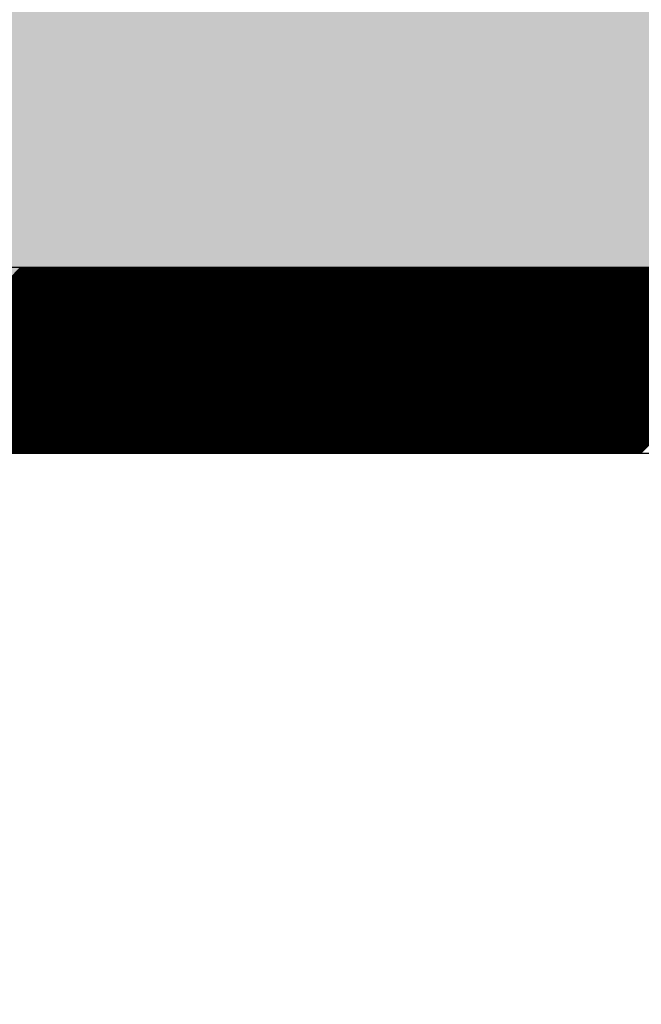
# Model space of a CAD drawing. Extents: x 3940905 to 4145695, y 925352 to 1109797.
# Tile 72 of 256: x 3949009 to 3949093, y 1098618 to 1098751. Entities that reach past the tile are written whole.
import ezdxf

# ---------------------------------------------------------------- set-up
doc = ezdxf.new("R2010")
doc.units = 0
doc.header["$LTSCALE"] = 750
doc.header["$MEASUREMENT"] = 0
doc.layers.get('0').update_dxf_attribs({"linetype": 'CONTINUOUS', "lineweight": 0})
doc.layers.add('CKD Equipments', color=252, linetype='CONTINUOUS', lineweight=0)
doc.layers.add('COLUMN', color=1, linetype='CONTINUOUS', lineweight=9)

# ---------------------------------------------------------------- blocks, each defined once
blk = doc.blocks.new('COLUMN')
at = {"layer": 'COLUMN'}
h = blk.add_hatch(color=1, dxfattribs=at)
h.dxf.hatch_style = 1
h.paths.add_polyline_path([(2683498.96, 965771.06), (2684447.96, 965771.06), (2684447.96, 965331.06), (2683498.96, 965331.06)])
h.paths.add_polyline_path([(2684237.96, 970191.06), (2683498.96, 970191.06), (2683498.96, 969191.06), (2684237.96, 969191.06)])
h.paths.add_polyline_path([(2687442.96, 969266.06), (2687037.96, 969266.06), (2687037.96, 970031.06), (2687442.96, 970031.06)])
h.paths.add_polyline_path([(2687107.96, 972041.45), (2687643.96, 972041.45), (2687643.96, 971756.06), (2687107.96, 971756.06)])
h.paths.add_polyline_path([(2683498.96, 973491.06), (2684407.96, 973491.06), (2684407.96, 973041.06), (2683498.96, 973041.06)])
h.paths.add_polyline_path([(2683648.96, 975761.06), (2683977.96, 975761.06), (2683977.96, 975211.06), (2683648.96, 975211.06)])
h.paths.add_polyline_path([(2686977.96, 975811.06), (2687727.96, 975811.06), (2687727.96, 975476.06), (2686977.96, 975476.06)])
h.paths.add_polyline_path([(2689868.96, 975851.06), (2689027.96, 975851.06), (2689027.96, 975556.06), (2689868.96, 975556.06)])
h.paths.add_polyline_path([(2686977.96, 973346.06), (2687643.96, 973346.06), (2687643.96, 973116.06), (2686977.96, 973116.06)])
h.paths.add_polyline_path([(2683823.96, 977646.06), (2684028.96, 977646.06), (2684028.96, 977211.06), (2683823.96, 977211.06)])
h.paths.add_polyline_path([(2683823.96, 979911.06), (2684103.96, 979911.06), (2684103.96, 980241.06), (2683823.96, 980241.06)])
h.paths.add_polyline_path([(2687803.96, 979891.06), (2688003.96, 979891.06), (2688003.96, 980241.06), (2687803.96, 980241.06)])
h.paths.add_polyline_path([(2691583.96, 979836.06), (2692013.96, 979836.06), (2692013.96, 980241.06), (2691583.96, 980241.06)])
h.paths.add_polyline_path([(2691695.96, 977346.06), (2692013.96, 977346.06), (2692013.96, 976786.06), (2691695.96, 976786.06)])
h.paths.add_polyline_path([(2687442.96, 965841.06), (2686812.96, 965841.06), (2686812.96, 965401.06), (2687442.96, 965401.06)])
h.paths.add_polyline_path([(2687467.96, 963421.06), (2686702.96, 963421.06), (2686702.96, 962976.06), (2687467.96, 962976.06)])
h.paths.add_polyline_path([(2684167.96, 963191.06), (2683398.96, 963191.06), (2683398.96, 962446.06), (2684167.96, 962446.06)])
h.paths.add_polyline_path([(2684447.96, 958916.06), (2683398.96, 958916.06), (2683398.96, 959356.06), (2684447.96, 959356.06)])
h.paths.add_polyline_path([(2684447.96, 957356.06), (2683413.96, 957356.06), (2683413.96, 956916.06), (2684447.96, 956916.06)])
h.paths.add_polyline_path([(2687457.96, 957436.06), (2686707.96, 957436.06), (2686707.96, 956996.06), (2687457.96, 956996.06)])
h.paths.add_polyline_path([(2687452.96, 959516.06), (2686692.96, 959516.06), (2686692.96, 959086.06), (2687452.96, 959086.06)])
h.paths.add_polyline_path([(2683413.96, 953326.06), (2684312.96, 953326.06), (2684312.96, 953776.06), (2683413.96, 953776.06)])
h.paths.add_polyline_path([(2683293.96, 952396.06), (2683767.96, 952396.06), (2683767.96, 951976.06), (2683293.96, 951976.06)])
h.paths.add_polyline_path([(2682463.96, 977841.06), (2681833.96, 977841.06), (2681833.96, 977051.06), (2682463.96, 977051.06)])
at = {"color": 2}
blk.add_lwpolyline([(2682463.96, 977841.06), (2681833.96, 977841.06), (2681833.96, 977051.06), (2682463.96, 977051.06)], close=True, dxfattribs=at)
at = {"layer": 'COLUMN', "color": 1}
blk.add_lwpolyline([(2682463.96, 977841.06), (2681833.96, 977841.06), (2681833.96, 977051.06), (2682463.96, 977051.06)], close=True, dxfattribs=at)

msp = doc.modelspace()

# ---------------------------------------------------------------- linework, layer by layer
at = {"layer": 'CKD Equipments', "lineweight": -2, "ltscale": 0.2}
for p, q in [((3949590.39, 1098717.46), (3948925.39, 1098717.46)), ((3949590.39, 1098717.46), (3948925.39, 1098717.46)), ((3949565.39, 1098692.46), (3948950.39, 1098692.46))]:
    msp.add_line(p, q, dxfattribs=at)
at = {"layer": 'CKD Equipments', "color": 43, "linetype": 'Continuous', "lineweight": -2, "ltscale": 0.2}
for p, q in [((3948984.2, 1098692.46), (3949009.2, 1098717.46)), ((3948984.38, 1098692.46), (3949009.38, 1098717.46)), ((3948984.56, 1098692.46), (3949009.56, 1098717.46)), ((3948984.73, 1098692.46), (3949009.73, 1098717.46)), ((3948984.91, 1098692.46), (3949009.91, 1098717.46)), ((3948985.09, 1098692.46), (3949010.09, 1098717.46)), ((3948985.26, 1098692.46), (3949010.26, 1098717.46)), ((3948985.44, 1098692.46), (3949010.44, 1098717.46)), ((3948985.62, 1098692.46), (3949010.62, 1098717.46)), ((3948985.79, 1098692.46), (3949010.79, 1098717.46)), ((3948985.97, 1098692.46), (3949010.97, 1098717.46)), ((3948986.15, 1098692.46), (3949011.15, 1098717.46)), ((3948986.32, 1098692.46), (3949011.32, 1098717.46)), ((3948986.5, 1098692.46), (3949011.5, 1098717.46)), ((3948986.68, 1098692.46), (3949011.68, 1098717.46)), ((3948986.85, 1098692.46), (3949011.85, 1098717.46)), ((3948987.03, 1098692.46), (3949012.03, 1098717.46)), ((3948987.21, 1098692.46), (3949012.21, 1098717.46)), ((3948987.39, 1098692.46), (3949012.39, 1098717.46)), ((3948987.56, 1098692.46), (3949012.56, 1098717.46)), ((3948987.74, 1098692.46), (3949012.74, 1098717.46)), ((3948987.92, 1098692.46), (3949012.92, 1098717.46)), ((3948988.09, 1098692.46), (3949013.09, 1098717.46)), ((3948988.27, 1098692.46), (3949013.27, 1098717.46)), ((3948988.45, 1098692.46), (3949013.45, 1098717.46)), ((3948988.62, 1098692.46), (3949013.62, 1098717.46)), ((3948988.8, 1098692.46), (3949013.8, 1098717.46)), ((3948988.98, 1098692.46), (3949013.98, 1098717.46)), ((3948989.15, 1098692.46), (3949014.15, 1098717.46)), ((3948989.33, 1098692.46), (3949014.33, 1098717.46)), ((3948989.51, 1098692.46), (3949014.51, 1098717.46)), ((3948989.68, 1098692.46), (3949014.68, 1098717.46)), ((3948989.86, 1098692.46), (3949014.86, 1098717.46)), ((3948990.04, 1098692.46), (3949015.04, 1098717.46)), ((3948990.21, 1098692.46), (3949015.21, 1098717.46)), ((3948990.39, 1098692.46), (3949015.39, 1098717.46)), ((3948990.57, 1098692.46), (3949015.57, 1098717.46)), ((3948990.74, 1098692.46), (3949015.74, 1098717.46)), ((3948990.92, 1098692.46), (3949015.92, 1098717.46)), ((3948991.1, 1098692.46), (3949016.1, 1098717.46)), ((3948991.27, 1098692.46), (3949016.27, 1098717.46)), ((3948991.45, 1098692.46), (3949016.45, 1098717.46)), ((3948991.63, 1098692.46), (3949016.63, 1098717.46)), ((3948991.8, 1098692.46), (3949016.8, 1098717.46)), ((3948991.98, 1098692.46), (3949016.98, 1098717.46)), ((3948992.16, 1098692.46), (3949017.16, 1098717.46)), ((3948992.33, 1098692.46), (3949017.33, 1098717.46)), ((3948992.51, 1098692.46), (3949017.51, 1098717.46)), ((3948992.69, 1098692.46), (3949017.69, 1098717.46)), ((3948992.87, 1098692.46), (3949017.87, 1098717.46)), ((3948993.04, 1098692.46), (3949018.04, 1098717.46)), ((3948993.22, 1098692.46), (3949018.22, 1098717.46)), ((3948993.4, 1098692.46), (3949018.4, 1098717.46)), ((3948993.57, 1098692.46), (3949018.57, 1098717.46)), ((3948993.75, 1098692.46), (3949018.75, 1098717.46)), ((3948993.93, 1098692.46), (3949018.93, 1098717.46)), ((3948994.1, 1098692.46), (3949019.1, 1098717.46)), ((3948994.28, 1098692.46), (3949019.28, 1098717.46)), ((3948994.46, 1098692.46), (3949019.46, 1098717.46)), ((3948994.63, 1098692.46), (3949019.63, 1098717.46)), ((3948994.81, 1098692.46), (3949019.81, 1098717.46)), ((3948994.99, 1098692.46), (3949019.99, 1098717.46)), ((3948995.16, 1098692.46), (3949020.16, 1098717.46)), ((3948995.34, 1098692.46), (3949020.34, 1098717.46)), ((3948995.52, 1098692.46), (3949020.52, 1098717.46)), ((3948995.69, 1098692.46), (3949020.69, 1098717.46)), ((3948995.87, 1098692.46), (3949020.87, 1098717.46)), ((3948996.05, 1098692.46), (3949021.05, 1098717.46)), ((3948996.22, 1098692.46), (3949021.22, 1098717.46)), ((3948996.4, 1098692.46), (3949021.4, 1098717.46)), ((3948996.58, 1098692.46), (3949021.58, 1098717.46)), ((3948996.75, 1098692.46), (3949021.75, 1098717.46)), ((3948996.93, 1098692.46), (3949021.93, 1098717.46)), ((3948997.11, 1098692.46), (3949022.11, 1098717.46)), ((3948997.28, 1098692.46), (3949022.28, 1098717.46)), ((3948997.46, 1098692.46), (3949022.46, 1098717.46)), ((3948997.64, 1098692.46), (3949022.64, 1098717.46)), ((3948997.82, 1098692.46), (3949022.82, 1098717.46)), ((3948997.99, 1098692.46), (3949022.99, 1098717.46)), ((3948998.17, 1098692.46), (3949023.17, 1098717.46)), ((3948998.35, 1098692.46), (3949023.35, 1098717.46)), ((3948998.52, 1098692.46), (3949023.52, 1098717.46)), ((3948998.7, 1098692.46), (3949023.7, 1098717.46)), ((3948998.88, 1098692.46), (3949023.88, 1098717.46)), ((3948999.05, 1098692.46), (3949024.05, 1098717.46)), ((3948999.23, 1098692.46), (3949024.23, 1098717.46)), ((3948999.41, 1098692.46), (3949024.41, 1098717.46)), ((3948999.58, 1098692.46), (3949024.58, 1098717.46)), ((3948999.76, 1098692.46), (3949024.76, 1098717.46)), ((3948999.94, 1098692.46), (3949024.94, 1098717.46)), ((3949000.11, 1098692.46), (3949025.11, 1098717.46)), ((3949000.29, 1098692.46), (3949025.29, 1098717.46)), ((3949000.47, 1098692.46), (3949025.47, 1098717.46)), ((3949000.64, 1098692.46), (3949025.64, 1098717.46)), ((3949000.82, 1098692.46), (3949025.82, 1098717.46)), ((3949001, 1098692.46), (3949026, 1098717.46)), ((3949001.17, 1098692.46), (3949026.17, 1098717.46)), ((3949001.35, 1098692.46), (3949026.35, 1098717.46)), ((3949001.53, 1098692.46), (3949026.53, 1098717.46)), ((3949001.7, 1098692.46), (3949026.7, 1098717.46)), ((3949001.88, 1098692.46), (3949026.88, 1098717.46)), ((3949002.06, 1098692.46), (3949027.06, 1098717.46)), ((3949002.23, 1098692.46), (3949027.23, 1098717.46)), ((3949002.41, 1098692.46), (3949027.41, 1098717.46)), ((3949002.59, 1098692.46), (3949027.59, 1098717.46)), ((3949002.76, 1098692.46), (3949027.76, 1098717.46)), ((3949002.94, 1098692.46), (3949027.94, 1098717.46)), ((3949003.12, 1098692.46), (3949028.12, 1098717.46)), ((3949003.3, 1098692.46), (3949028.3, 1098717.46)), ((3949003.47, 1098692.46), (3949028.47, 1098717.46)), ((3949003.65, 1098692.46), (3949028.65, 1098717.46)), ((3949003.83, 1098692.46), (3949028.83, 1098717.46)), ((3949004, 1098692.46), (3949029, 1098717.46)), ((3949004.18, 1098692.46), (3949029.18, 1098717.46)), ((3949004.36, 1098692.46), (3949029.36, 1098717.46)), ((3949004.53, 1098692.46), (3949029.53, 1098717.46)), ((3949004.71, 1098692.46), (3949029.71, 1098717.46)), ((3949004.89, 1098692.46), (3949029.89, 1098717.46)), ((3949005.06, 1098692.46), (3949030.06, 1098717.46)), ((3949005.24, 1098692.46), (3949030.24, 1098717.46)), ((3949005.42, 1098692.46), (3949030.42, 1098717.46)), ((3949005.59, 1098692.46), (3949030.59, 1098717.46)), ((3949005.77, 1098692.46), (3949030.77, 1098717.46)), ((3949005.95, 1098692.46), (3949030.95, 1098717.46)), ((3949006.12, 1098692.46), (3949031.12, 1098717.46)), ((3949006.3, 1098692.46), (3949031.3, 1098717.46)), ((3949006.48, 1098692.46), (3949031.48, 1098717.46)), ((3949006.65, 1098692.46), (3949031.65, 1098717.46)), ((3949006.83, 1098692.46), (3949031.83, 1098717.46)), ((3949007.01, 1098692.46), (3949032.01, 1098717.46)), ((3949007.18, 1098692.46), (3949032.18, 1098717.46)), ((3949007.36, 1098692.46), (3949032.36, 1098717.46)), ((3949007.54, 1098692.46), (3949032.54, 1098717.46)), ((3949007.71, 1098692.46), (3949032.71, 1098717.46)), ((3949007.89, 1098692.46), (3949032.89, 1098717.46)), ((3949008.07, 1098692.46), (3949033.07, 1098717.46)), ((3949008.24, 1098692.46), (3949033.24, 1098717.46)), ((3949008.42, 1098692.46), (3949033.42, 1098717.46)), ((3949008.6, 1098692.46), (3949033.6, 1098717.46)), ((3949008.78, 1098692.46), (3949033.78, 1098717.46)), ((3949008.95, 1098692.46), (3949033.95, 1098717.46)), ((3949009.13, 1098692.46), (3949034.13, 1098717.46)), ((3949009.31, 1098692.46), (3949034.31, 1098717.46)), ((3949009.48, 1098692.46), (3949034.48, 1098717.46)), ((3949009.66, 1098692.46), (3949034.66, 1098717.46)), ((3949009.84, 1098692.46), (3949034.84, 1098717.46)), ((3949010.01, 1098692.46), (3949035.01, 1098717.46)), ((3949010.19, 1098692.46), (3949035.19, 1098717.46)), ((3949010.37, 1098692.46), (3949035.37, 1098717.46)), ((3949010.54, 1098692.46), (3949035.54, 1098717.46)), ((3949010.72, 1098692.46), (3949035.72, 1098717.46)), ((3949010.9, 1098692.46), (3949035.9, 1098717.46)), ((3949011.07, 1098692.46), (3949036.07, 1098717.46)), ((3949011.25, 1098692.46), (3949036.25, 1098717.46)), ((3949011.43, 1098692.46), (3949036.43, 1098717.46)), ((3949011.6, 1098692.46), (3949036.6, 1098717.46)), ((3949011.78, 1098692.46), (3949036.78, 1098717.46)), ((3949011.96, 1098692.46), (3949036.96, 1098717.46)), ((3949012.13, 1098692.46), (3949037.13, 1098717.46)), ((3949012.31, 1098692.46), (3949037.31, 1098717.46)), ((3949012.49, 1098692.46), (3949037.49, 1098717.46)), ((3949012.66, 1098692.46), (3949037.66, 1098717.46)), ((3949012.84, 1098692.46), (3949037.84, 1098717.46)), ((3949013.02, 1098692.46), (3949038.02, 1098717.46)), ((3949013.19, 1098692.46), (3949038.19, 1098717.46)), ((3949013.37, 1098692.46), (3949038.37, 1098717.46)), ((3949013.55, 1098692.46), (3949038.55, 1098717.46)), ((3949013.72, 1098692.46), (3949038.72, 1098717.46)), ((3949013.9, 1098692.46), (3949038.9, 1098717.46)), ((3949014.08, 1098692.46), (3949039.08, 1098717.46)), ((3949014.26, 1098692.46), (3949039.26, 1098717.46)), ((3949014.43, 1098692.46), (3949039.43, 1098717.46)), ((3949014.61, 1098692.46), (3949039.61, 1098717.46)), ((3949014.79, 1098692.46), (3949039.79, 1098717.46)), ((3949014.96, 1098692.46), (3949039.96, 1098717.46)), ((3949015.14, 1098692.46), (3949040.14, 1098717.46)), ((3949015.32, 1098692.46), (3949040.32, 1098717.46)), ((3949015.49, 1098692.46), (3949040.49, 1098717.46)), ((3949015.67, 1098692.46), (3949040.67, 1098717.46)), ((3949015.85, 1098692.46), (3949040.85, 1098717.46)), ((3949016.02, 1098692.46), (3949041.02, 1098717.46)), ((3949016.2, 1098692.46), (3949041.2, 1098717.46)), ((3949016.38, 1098692.46), (3949041.38, 1098717.46)), ((3949016.55, 1098692.46), (3949041.55, 1098717.46)), ((3949016.73, 1098692.46), (3949041.73, 1098717.46)), ((3949016.91, 1098692.46), (3949041.91, 1098717.46)), ((3949017.08, 1098692.46), (3949042.08, 1098717.46)), ((3949017.26, 1098692.46), (3949042.26, 1098717.46)), ((3949017.44, 1098692.46), (3949042.44, 1098717.46)), ((3949017.61, 1098692.46), (3949042.61, 1098717.46)), ((3949017.79, 1098692.46), (3949042.79, 1098717.46)), ((3949017.97, 1098692.46), (3949042.97, 1098717.46)), ((3949018.14, 1098692.46), (3949043.14, 1098717.46)), ((3949018.32, 1098692.46), (3949043.32, 1098717.46)), ((3949018.5, 1098692.46), (3949043.5, 1098717.46)), ((3949018.67, 1098692.46), (3949043.67, 1098717.46)), ((3949018.85, 1098692.46), (3949043.85, 1098717.46)), ((3949019.03, 1098692.46), (3949044.03, 1098717.46)), ((3949019.21, 1098692.46), (3949044.21, 1098717.46)), ((3949019.38, 1098692.46), (3949044.38, 1098717.46)), ((3949019.56, 1098692.46), (3949044.56, 1098717.46)), ((3949019.74, 1098692.46), (3949044.74, 1098717.46)), ((3949019.91, 1098692.46), (3949044.91, 1098717.46)), ((3949020.09, 1098692.46), (3949045.09, 1098717.46)), ((3949020.27, 1098692.46), (3949045.27, 1098717.46)), ((3949020.44, 1098692.46), (3949045.44, 1098717.46)), ((3949020.62, 1098692.46), (3949045.62, 1098717.46)), ((3949020.8, 1098692.46), (3949045.8, 1098717.46)), ((3949020.97, 1098692.46), (3949045.97, 1098717.46)), ((3949021.15, 1098692.46), (3949046.15, 1098717.46)), ((3949021.33, 1098692.46), (3949046.33, 1098717.46)), ((3949021.5, 1098692.46), (3949046.5, 1098717.46)), ((3949021.68, 1098692.46), (3949046.68, 1098717.46)), ((3949021.86, 1098692.46), (3949046.86, 1098717.46)), ((3949022.03, 1098692.46), (3949047.03, 1098717.46)), ((3949022.21, 1098692.46), (3949047.21, 1098717.46)), ((3949022.39, 1098692.46), (3949047.39, 1098717.46)), ((3949022.56, 1098692.46), (3949047.56, 1098717.46)), ((3949022.74, 1098692.46), (3949047.74, 1098717.46)), ((3949022.92, 1098692.46), (3949047.92, 1098717.46)), ((3949023.09, 1098692.46), (3949048.09, 1098717.46)), ((3949023.27, 1098692.46), (3949048.27, 1098717.46)), ((3949023.45, 1098692.46), (3949048.45, 1098717.46)), ((3949023.62, 1098692.46), (3949048.62, 1098717.46)), ((3949023.8, 1098692.46), (3949048.8, 1098717.46)), ((3949023.98, 1098692.46), (3949048.98, 1098717.46)), ((3949024.15, 1098692.46), (3949049.15, 1098717.46)), ((3949024.33, 1098692.46), (3949049.33, 1098717.46)), ((3949024.51, 1098692.46), (3949049.51, 1098717.46)), ((3949024.69, 1098692.46), (3949049.69, 1098717.46)), ((3949024.86, 1098692.46), (3949049.86, 1098717.46)), ((3949025.04, 1098692.46), (3949050.04, 1098717.46)), ((3949025.22, 1098692.46), (3949050.22, 1098717.46)), ((3949025.39, 1098692.46), (3949050.39, 1098717.46)), ((3949025.57, 1098692.46), (3949050.57, 1098717.46)), ((3949025.75, 1098692.46), (3949050.75, 1098717.46)), ((3949025.92, 1098692.46), (3949050.92, 1098717.46)), ((3949026.1, 1098692.46), (3949051.1, 1098717.46)), ((3949026.28, 1098692.46), (3949051.28, 1098717.46)), ((3949026.45, 1098692.46), (3949051.45, 1098717.46)), ((3949026.63, 1098692.46), (3949051.63, 1098717.46)), ((3949026.81, 1098692.46), (3949051.81, 1098717.46)), ((3949026.98, 1098692.46), (3949051.98, 1098717.46)), ((3949027.16, 1098692.46), (3949052.16, 1098717.46)), ((3949027.34, 1098692.46), (3949052.34, 1098717.46)), ((3949027.51, 1098692.46), (3949052.51, 1098717.46)), ((3949027.69, 1098692.46), (3949052.69, 1098717.46)), ((3949027.87, 1098692.46), (3949052.87, 1098717.46)), ((3949028.04, 1098692.46), (3949053.04, 1098717.46)), ((3949028.22, 1098692.46), (3949053.22, 1098717.46)), ((3949028.4, 1098692.46), (3949053.4, 1098717.46)), ((3949028.57, 1098692.46), (3949053.57, 1098717.46)), ((3949028.75, 1098692.46), (3949053.75, 1098717.46)), ((3949028.93, 1098692.46), (3949053.93, 1098717.46)), ((3949029.1, 1098692.46), (3949054.1, 1098717.46)), ((3949029.28, 1098692.46), (3949054.28, 1098717.46)), ((3949029.46, 1098692.46), (3949054.46, 1098717.46)), ((3949029.63, 1098692.46), (3949054.63, 1098717.46)), ((3949029.81, 1098692.46), (3949054.81, 1098717.46)), ((3949029.99, 1098692.46), (3949054.99, 1098717.46)), ((3949030.17, 1098692.46), (3949055.17, 1098717.46)), ((3949030.34, 1098692.46), (3949055.34, 1098717.46)), ((3949030.52, 1098692.46), (3949055.52, 1098717.46)), ((3949030.7, 1098692.46), (3949055.7, 1098717.46)), ((3949030.87, 1098692.46), (3949055.87, 1098717.46)), ((3949031.05, 1098692.46), (3949056.05, 1098717.46)), ((3949031.23, 1098692.46), (3949056.23, 1098717.46)), ((3949031.4, 1098692.46), (3949056.4, 1098717.46)), ((3949031.58, 1098692.46), (3949056.58, 1098717.46)), ((3949031.76, 1098692.46), (3949056.76, 1098717.46)), ((3949031.93, 1098692.46), (3949056.93, 1098717.46)), ((3949032.11, 1098692.46), (3949057.11, 1098717.46)), ((3949032.29, 1098692.46), (3949057.29, 1098717.46)), ((3949032.46, 1098692.46), (3949057.46, 1098717.46)), ((3949032.64, 1098692.46), (3949057.64, 1098717.46)), ((3949032.82, 1098692.46), (3949057.82, 1098717.46)), ((3949032.99, 1098692.46), (3949057.99, 1098717.46)), ((3949033.17, 1098692.46), (3949058.17, 1098717.46)), ((3949033.35, 1098692.46), (3949058.35, 1098717.46)), ((3949033.52, 1098692.46), (3949058.52, 1098717.46)), ((3949033.7, 1098692.46), (3949058.7, 1098717.46)), ((3949033.88, 1098692.46), (3949058.88, 1098717.46)), ((3949034.05, 1098692.46), (3949059.05, 1098717.46)), ((3949034.23, 1098692.46), (3949059.23, 1098717.46)), ((3949034.41, 1098692.46), (3949059.41, 1098717.46)), ((3949034.58, 1098692.46), (3949059.58, 1098717.46)), ((3949034.76, 1098692.46), (3949059.76, 1098717.46)), ((3949034.94, 1098692.46), (3949059.94, 1098717.46)), ((3949035.11, 1098692.46), (3949060.11, 1098717.46)), ((3949035.29, 1098692.46), (3949060.29, 1098717.46)), ((3949035.47, 1098692.46), (3949060.47, 1098717.46)), ((3949035.65, 1098692.46), (3949060.65, 1098717.46)), ((3949035.82, 1098692.46), (3949060.82, 1098717.46)), ((3949036, 1098692.46), (3949061, 1098717.46)), ((3949036.18, 1098692.46), (3949061.18, 1098717.46)), ((3949036.35, 1098692.46), (3949061.35, 1098717.46)), ((3949036.53, 1098692.46), (3949061.53, 1098717.46)), ((3949036.71, 1098692.46), (3949061.71, 1098717.46)), ((3949036.88, 1098692.46), (3949061.88, 1098717.46)), ((3949037.06, 1098692.46), (3949062.06, 1098717.46)), ((3949037.24, 1098692.46), (3949062.24, 1098717.46)), ((3949037.41, 1098692.46), (3949062.41, 1098717.46)), ((3949037.59, 1098692.46), (3949062.59, 1098717.46)), ((3949037.77, 1098692.46), (3949062.77, 1098717.46)), ((3949037.94, 1098692.46), (3949062.94, 1098717.46)), ((3949038.12, 1098692.46), (3949063.12, 1098717.46)), ((3949038.3, 1098692.46), (3949063.3, 1098717.46)), ((3949038.47, 1098692.46), (3949063.47, 1098717.46)), ((3949038.65, 1098692.46), (3949063.65, 1098717.46)), ((3949038.83, 1098692.46), (3949063.83, 1098717.46)), ((3949039, 1098692.46), (3949064, 1098717.46)), ((3949039.18, 1098692.46), (3949064.18, 1098717.46)), ((3949039.36, 1098692.46), (3949064.36, 1098717.46)), ((3949039.53, 1098692.46), (3949064.53, 1098717.46)), ((3949039.71, 1098692.46), (3949064.71, 1098717.46)), ((3949039.89, 1098692.46), (3949064.89, 1098717.46)), ((3949040.06, 1098692.46), (3949065.06, 1098717.46)), ((3949040.24, 1098692.46), (3949065.24, 1098717.46)), ((3949040.42, 1098692.46), (3949065.42, 1098717.46)), ((3949040.6, 1098692.46), (3949065.6, 1098717.46)), ((3949040.77, 1098692.46), (3949065.77, 1098717.46)), ((3949040.95, 1098692.46), (3949065.95, 1098717.46)), ((3949041.13, 1098692.46), (3949066.13, 1098717.46)), ((3949041.3, 1098692.46), (3949066.3, 1098717.46)), ((3949041.48, 1098692.46), (3949066.48, 1098717.46)), ((3949041.66, 1098692.46), (3949066.66, 1098717.46)), ((3949041.83, 1098692.46), (3949066.83, 1098717.46)), ((3949042.01, 1098692.46), (3949067.01, 1098717.46)), ((3949042.19, 1098692.46), (3949067.19, 1098717.46)), ((3949042.36, 1098692.46), (3949067.36, 1098717.46)), ((3949042.54, 1098692.46), (3949067.54, 1098717.46)), ((3949042.72, 1098692.46), (3949067.72, 1098717.46)), ((3949042.89, 1098692.46), (3949067.89, 1098717.46)), ((3949043.07, 1098692.46), (3949068.07, 1098717.46)), ((3949043.25, 1098692.46), (3949068.25, 1098717.46)), ((3949043.42, 1098692.46), (3949068.42, 1098717.46)), ((3949043.6, 1098692.46), (3949068.6, 1098717.46)), ((3949043.78, 1098692.46), (3949068.78, 1098717.46)), ((3949043.95, 1098692.46), (3949068.95, 1098717.46)), ((3949044.13, 1098692.46), (3949069.13, 1098717.46)), ((3949044.31, 1098692.46), (3949069.31, 1098717.46)), ((3949044.48, 1098692.46), (3949069.48, 1098717.46)), ((3949044.66, 1098692.46), (3949069.66, 1098717.46)), ((3949044.84, 1098692.46), (3949069.84, 1098717.46)), ((3949045.01, 1098692.46), (3949070.01, 1098717.46)), ((3949045.19, 1098692.46), (3949070.19, 1098717.46)), ((3949045.37, 1098692.46), (3949070.37, 1098717.46)), ((3949045.54, 1098692.46), (3949070.54, 1098717.46)), ((3949045.72, 1098692.46), (3949070.72, 1098717.46)), ((3949045.9, 1098692.46), (3949070.9, 1098717.46)), ((3949046.08, 1098692.46), (3949071.08, 1098717.46)), ((3949046.25, 1098692.46), (3949071.25, 1098717.46)), ((3949046.43, 1098692.46), (3949071.43, 1098717.46)), ((3949046.61, 1098692.46), (3949071.61, 1098717.46)), ((3949046.78, 1098692.46), (3949071.78, 1098717.46)), ((3949046.96, 1098692.46), (3949071.96, 1098717.46)), ((3949047.14, 1098692.46), (3949072.14, 1098717.46)), ((3949047.31, 1098692.46), (3949072.31, 1098717.46)), ((3949047.49, 1098692.46), (3949072.49, 1098717.46)), ((3949047.67, 1098692.46), (3949072.67, 1098717.46)), ((3949047.84, 1098692.46), (3949072.84, 1098717.46)), ((3949048.02, 1098692.46), (3949073.02, 1098717.46)), ((3949048.2, 1098692.46), (3949073.2, 1098717.46)), ((3949048.37, 1098692.46), (3949073.37, 1098717.46)), ((3949048.55, 1098692.46), (3949073.55, 1098717.46)), ((3949048.73, 1098692.46), (3949073.73, 1098717.46)), ((3949048.9, 1098692.46), (3949073.9, 1098717.46)), ((3949049.08, 1098692.46), (3949074.08, 1098717.46)), ((3949049.26, 1098692.46), (3949074.26, 1098717.46)), ((3949049.43, 1098692.46), (3949074.43, 1098717.46)), ((3949049.61, 1098692.46), (3949074.61, 1098717.46)), ((3949049.79, 1098692.46), (3949074.79, 1098717.46)), ((3949049.96, 1098692.46), (3949074.96, 1098717.46)), ((3949050.14, 1098692.46), (3949075.14, 1098717.46)), ((3949050.32, 1098692.46), (3949075.32, 1098717.46)), ((3949050.49, 1098692.46), (3949075.49, 1098717.46)), ((3949050.67, 1098692.46), (3949075.67, 1098717.46)), ((3949050.85, 1098692.46), (3949075.85, 1098717.46)), ((3949051.02, 1098692.46), (3949076.02, 1098717.46)), ((3949051.2, 1098692.46), (3949076.2, 1098717.46)), ((3949051.38, 1098692.46), (3949076.38, 1098717.46)), ((3949051.56, 1098692.46), (3949076.56, 1098717.46)), ((3949051.73, 1098692.46), (3949076.73, 1098717.46)), ((3949051.91, 1098692.46), (3949076.91, 1098717.46)), ((3949052.09, 1098692.46), (3949077.09, 1098717.46)), ((3949052.26, 1098692.46), (3949077.26, 1098717.46)), ((3949052.44, 1098692.46), (3949077.44, 1098717.46)), ((3949052.62, 1098692.46), (3949077.62, 1098717.46)), ((3949052.79, 1098692.46), (3949077.79, 1098717.46)), ((3949052.97, 1098692.46), (3949077.97, 1098717.46)), ((3949053.15, 1098692.46), (3949078.15, 1098717.46)), ((3949053.32, 1098692.46), (3949078.32, 1098717.46)), ((3949053.5, 1098692.46), (3949078.5, 1098717.46)), ((3949053.68, 1098692.46), (3949078.68, 1098717.46)), ((3949053.85, 1098692.46), (3949078.85, 1098717.46)), ((3949054.03, 1098692.46), (3949079.03, 1098717.46)), ((3949054.21, 1098692.46), (3949079.21, 1098717.46)), ((3949054.38, 1098692.46), (3949079.38, 1098717.46)), ((3949054.56, 1098692.46), (3949079.56, 1098717.46)), ((3949054.74, 1098692.46), (3949079.74, 1098717.46)), ((3949054.91, 1098692.46), (3949079.91, 1098717.46)), ((3949055.09, 1098692.46), (3949080.09, 1098717.46)), ((3949055.27, 1098692.46), (3949080.27, 1098717.46)), ((3949055.44, 1098692.46), (3949080.44, 1098717.46)), ((3949055.62, 1098692.46), (3949080.62, 1098717.46)), ((3949055.8, 1098692.46), (3949080.8, 1098717.46)), ((3949055.97, 1098692.46), (3949080.97, 1098717.46)), ((3949056.15, 1098692.46), (3949081.15, 1098717.46)), ((3949056.33, 1098692.46), (3949081.33, 1098717.46)), ((3949056.5, 1098692.46), (3949081.5, 1098717.46)), ((3949056.68, 1098692.46), (3949081.68, 1098717.46)), ((3949056.86, 1098692.46), (3949081.86, 1098717.46)), ((3949057.04, 1098692.46), (3949082.04, 1098717.46)), ((3949057.21, 1098692.46), (3949082.21, 1098717.46)), ((3949057.39, 1098692.46), (3949082.39, 1098717.46)), ((3949057.57, 1098692.46), (3949082.57, 1098717.46)), ((3949057.74, 1098692.46), (3949082.74, 1098717.46)), ((3949057.92, 1098692.46), (3949082.92, 1098717.46)), ((3949058.1, 1098692.46), (3949083.1, 1098717.46)), ((3949058.27, 1098692.46), (3949083.27, 1098717.46)), ((3949058.45, 1098692.46), (3949083.45, 1098717.46)), ((3949058.63, 1098692.46), (3949083.63, 1098717.46)), ((3949058.8, 1098692.46), (3949083.8, 1098717.46)), ((3949058.98, 1098692.46), (3949083.98, 1098717.46)), ((3949059.16, 1098692.46), (3949084.16, 1098717.46)), ((3949059.33, 1098692.46), (3949084.33, 1098717.46)), ((3949059.51, 1098692.46), (3949084.51, 1098717.46)), ((3949059.69, 1098692.46), (3949084.69, 1098717.46)), ((3949059.86, 1098692.46), (3949084.86, 1098717.46)), ((3949060.04, 1098692.46), (3949085.04, 1098717.46)), ((3949060.22, 1098692.46), (3949085.22, 1098717.46)), ((3949060.39, 1098692.46), (3949085.39, 1098717.46)), ((3949060.57, 1098692.46), (3949085.57, 1098717.46)), ((3949060.75, 1098692.46), (3949085.75, 1098717.46)), ((3949060.92, 1098692.46), (3949085.92, 1098717.46)), ((3949061.1, 1098692.46), (3949086.1, 1098717.46)), ((3949061.28, 1098692.46), (3949086.28, 1098717.46)), ((3949061.45, 1098692.46), (3949086.45, 1098717.46)), ((3949061.63, 1098692.46), (3949086.63, 1098717.46)), ((3949061.81, 1098692.46), (3949086.81, 1098717.46)), ((3949061.99, 1098692.46), (3949086.99, 1098717.46)), ((3949062.16, 1098692.46), (3949087.16, 1098717.46)), ((3949062.34, 1098692.46), (3949087.34, 1098717.46)), ((3949062.52, 1098692.46), (3949087.52, 1098717.46)), ((3949062.69, 1098692.46), (3949087.69, 1098717.46)), ((3949062.87, 1098692.46), (3949087.87, 1098717.46)), ((3949063.05, 1098692.46), (3949088.05, 1098717.46)), ((3949063.22, 1098692.46), (3949088.22, 1098717.46)), ((3949063.4, 1098692.46), (3949088.4, 1098717.46)), ((3949063.58, 1098692.46), (3949088.58, 1098717.46)), ((3949063.75, 1098692.46), (3949088.75, 1098717.46)), ((3949063.93, 1098692.46), (3949088.93, 1098717.46)), ((3949064.11, 1098692.46), (3949089.11, 1098717.46)), ((3949064.28, 1098692.46), (3949089.28, 1098717.46)), ((3949064.46, 1098692.46), (3949089.46, 1098717.46)), ((3949064.64, 1098692.46), (3949089.64, 1098717.46)), ((3949064.81, 1098692.46), (3949089.81, 1098717.46)), ((3949064.99, 1098692.46), (3949089.99, 1098717.46)), ((3949065.17, 1098692.46), (3949090.17, 1098717.46)), ((3949065.34, 1098692.46), (3949090.34, 1098717.46)), ((3949065.52, 1098692.46), (3949090.52, 1098717.46)), ((3949065.7, 1098692.46), (3949090.7, 1098717.46)), ((3949065.87, 1098692.46), (3949090.87, 1098717.46)), ((3949066.05, 1098692.46), (3949091.05, 1098717.46)), ((3949066.23, 1098692.46), (3949091.23, 1098717.46)), ((3949066.4, 1098692.46), (3949091.4, 1098717.46)), ((3949066.58, 1098692.46), (3949091.58, 1098717.46)), ((3949066.76, 1098692.46), (3949091.76, 1098717.46)), ((3949066.93, 1098692.46), (3949091.93, 1098717.46)), ((3949067.11, 1098692.46), (3949092.11, 1098717.46)), ((3949067.29, 1098692.46), (3949092.29, 1098717.46)), ((3949067.47, 1098692.46), (3949092.47, 1098717.46)), ((3949067.64, 1098692.46), (3949092.64, 1098717.46)), ((3949067.82, 1098692.46), (3949092.82, 1098717.46)), ((3949068, 1098692.46), (3949093, 1098717.46)), ((3949068.17, 1098692.46), (3949093.17, 1098717.46)), ((3949068.35, 1098692.46), (3949093.35, 1098717.46)), ((3949068.53, 1098692.46), (3949093.53, 1098717.46)), ((3949068.7, 1098692.46), (3949093.7, 1098717.46)), ((3949068.88, 1098692.46), (3949093.88, 1098717.46)), ((3949069.06, 1098692.46), (3949094.06, 1098717.46)), ((3949069.23, 1098692.46), (3949094.23, 1098717.46)), ((3949069.41, 1098692.46), (3949094.41, 1098717.46)), ((3949069.59, 1098692.46), (3949094.59, 1098717.46)), ((3949069.76, 1098692.46), (3949094.76, 1098717.46)), ((3949069.94, 1098692.46), (3949094.94, 1098717.46)), ((3949070.12, 1098692.46), (3949095.12, 1098717.46)), ((3949070.29, 1098692.46), (3949095.29, 1098717.46)), ((3949070.47, 1098692.46), (3949095.47, 1098717.46)), ((3949070.65, 1098692.46), (3949095.65, 1098717.46)), ((3949070.82, 1098692.46), (3949095.82, 1098717.46)), ((3949071, 1098692.46), (3949096, 1098717.46)), ((3949071.18, 1098692.46), (3949096.18, 1098717.46)), ((3949071.35, 1098692.46), (3949096.35, 1098717.46)), ((3949071.53, 1098692.46), (3949096.53, 1098717.46)), ((3949071.71, 1098692.46), (3949096.71, 1098717.46)), ((3949071.88, 1098692.46), (3949096.88, 1098717.46)), ((3949072.06, 1098692.46), (3949097.06, 1098717.46)), ((3949072.24, 1098692.46), (3949097.24, 1098717.46)), ((3949072.41, 1098692.46), (3949097.41, 1098717.46)), ((3949072.59, 1098692.46), (3949097.59, 1098717.46)), ((3949072.77, 1098692.46), (3949097.77, 1098717.46)), ((3949072.95, 1098692.46), (3949097.95, 1098717.46)), ((3949073.12, 1098692.46), (3949098.12, 1098717.46)), ((3949073.3, 1098692.46), (3949098.3, 1098717.46)), ((3949073.48, 1098692.46), (3949098.48, 1098717.46)), ((3949073.65, 1098692.46), (3949098.65, 1098717.46)), ((3949073.83, 1098692.46), (3949098.83, 1098717.46)), ((3949074.01, 1098692.46), (3949099.01, 1098717.46)), ((3949074.18, 1098692.46), (3949099.18, 1098717.46)), ((3949074.36, 1098692.46), (3949099.36, 1098717.46)), ((3949074.54, 1098692.46), (3949099.54, 1098717.46)), ((3949074.71, 1098692.46), (3949099.71, 1098717.46)), ((3949074.89, 1098692.46), (3949099.89, 1098717.46)), ((3949075.07, 1098692.46), (3949100.07, 1098717.46)), ((3949075.24, 1098692.46), (3949100.24, 1098717.46)), ((3949075.42, 1098692.46), (3949100.42, 1098717.46)), ((3949075.6, 1098692.46), (3949100.6, 1098717.46)), ((3949075.77, 1098692.46), (3949100.77, 1098717.46)), ((3949075.95, 1098692.46), (3949100.95, 1098717.46)), ((3949076.13, 1098692.46), (3949101.13, 1098717.46)), ((3949076.3, 1098692.46), (3949101.3, 1098717.46)), ((3949076.48, 1098692.46), (3949101.48, 1098717.46)), ((3949076.66, 1098692.46), (3949101.66, 1098717.46)), ((3949076.83, 1098692.46), (3949101.83, 1098717.46)), ((3949077.01, 1098692.46), (3949102.01, 1098717.46)), ((3949077.19, 1098692.46), (3949102.19, 1098717.46)), ((3949077.36, 1098692.46), (3949102.36, 1098717.46)), ((3949077.54, 1098692.46), (3949102.54, 1098717.46)), ((3949077.72, 1098692.46), (3949102.72, 1098717.46)), ((3949077.89, 1098692.46), (3949102.89, 1098717.46)), ((3949078.07, 1098692.46), (3949103.07, 1098717.46)), ((3949078.25, 1098692.46), (3949103.25, 1098717.46)), ((3949078.43, 1098692.46), (3949103.43, 1098717.46)), ((3949078.6, 1098692.46), (3949103.6, 1098717.46)), ((3949078.78, 1098692.46), (3949103.78, 1098717.46)), ((3949078.96, 1098692.46), (3949103.96, 1098717.46)), ((3949079.13, 1098692.46), (3949104.13, 1098717.46)), ((3949079.31, 1098692.46), (3949104.31, 1098717.46)), ((3949079.49, 1098692.46), (3949104.49, 1098717.46)), ((3949079.66, 1098692.46), (3949104.66, 1098717.46)), ((3949079.84, 1098692.46), (3949104.84, 1098717.46)), ((3949080.02, 1098692.46), (3949105.02, 1098717.46)), ((3949080.19, 1098692.46), (3949105.19, 1098717.46)), ((3949080.37, 1098692.46), (3949105.37, 1098717.46)), ((3949080.55, 1098692.46), (3949105.55, 1098717.46)), ((3949080.72, 1098692.46), (3949105.72, 1098717.46)), ((3949080.9, 1098692.46), (3949105.9, 1098717.46)), ((3949081.08, 1098692.46), (3949106.08, 1098717.46)), ((3949081.25, 1098692.46), (3949106.25, 1098717.46)), ((3949081.43, 1098692.46), (3949106.43, 1098717.46)), ((3949081.61, 1098692.46), (3949106.61, 1098717.46)), ((3949081.78, 1098692.46), (3949106.78, 1098717.46)), ((3949081.96, 1098692.46), (3949106.96, 1098717.46)), ((3949082.14, 1098692.46), (3949107.14, 1098717.46)), ((3949082.31, 1098692.46), (3949107.31, 1098717.46)), ((3949082.49, 1098692.46), (3949107.49, 1098717.46)), ((3949082.67, 1098692.46), (3949107.67, 1098717.46)), ((3949082.84, 1098692.46), (3949107.84, 1098717.46)), ((3949083.02, 1098692.46), (3949108.02, 1098717.46)), ((3949083.2, 1098692.46), (3949108.2, 1098717.46)), ((3949083.37, 1098692.46), (3949108.37, 1098717.46)), ((3949083.55, 1098692.46), (3949108.55, 1098717.46)), ((3949083.73, 1098692.46), (3949108.73, 1098717.46)), ((3949083.91, 1098692.46), (3949108.91, 1098717.46)), ((3949084.08, 1098692.46), (3949109.08, 1098717.46)), ((3949084.26, 1098692.46), (3949109.26, 1098717.46)), ((3949084.44, 1098692.46), (3949109.44, 1098717.46)), ((3949084.61, 1098692.46), (3949109.61, 1098717.46)), ((3949084.79, 1098692.46), (3949109.79, 1098717.46)), ((3949084.97, 1098692.46), (3949109.97, 1098717.46)), ((3949085.14, 1098692.46), (3949110.14, 1098717.46)), ((3949085.32, 1098692.46), (3949110.32, 1098717.46)), ((3949085.5, 1098692.46), (3949110.5, 1098717.46)), ((3949085.67, 1098692.46), (3949110.67, 1098717.46)), ((3949085.85, 1098692.46), (3949110.85, 1098717.46)), ((3949086.03, 1098692.46), (3949111.03, 1098717.46)), ((3949086.2, 1098692.46), (3949111.2, 1098717.46)), ((3949086.38, 1098692.46), (3949111.38, 1098717.46)), ((3949086.56, 1098692.46), (3949111.56, 1098717.46)), ((3949086.73, 1098692.46), (3949111.73, 1098717.46)), ((3949086.91, 1098692.46), (3949111.91, 1098717.46)), ((3949087.09, 1098692.46), (3949112.09, 1098717.46)), ((3949087.26, 1098692.46), (3949112.26, 1098717.46)), ((3949087.44, 1098692.46), (3949112.44, 1098717.46)), ((3949087.62, 1098692.46), (3949112.62, 1098717.46)), ((3949087.79, 1098692.46), (3949112.79, 1098717.46)), ((3949087.97, 1098692.46), (3949112.97, 1098717.46)), ((3949088.15, 1098692.46), (3949113.15, 1098717.46)), ((3949088.32, 1098692.46), (3949113.32, 1098717.46)), ((3949088.5, 1098692.46), (3949113.5, 1098717.46)), ((3949088.68, 1098692.46), (3949113.68, 1098717.46)), ((3949088.86, 1098692.46), (3949113.86, 1098717.46)), ((3949089.03, 1098692.46), (3949114.03, 1098717.46)), ((3949089.21, 1098692.46), (3949114.21, 1098717.46)), ((3949089.39, 1098692.46), (3949114.39, 1098717.46)), ((3949089.56, 1098692.46), (3949114.56, 1098717.46)), ((3949089.74, 1098692.46), (3949114.74, 1098717.46)), ((3949089.92, 1098692.46), (3949114.92, 1098717.46)), ((3949090.09, 1098692.46), (3949115.09, 1098717.46)), ((3949090.27, 1098692.46), (3949115.27, 1098717.46)), ((3949090.45, 1098692.46), (3949115.45, 1098717.46)), ((3949090.62, 1098692.46), (3949115.62, 1098717.46)), ((3949090.8, 1098692.46), (3949115.8, 1098717.46)), ((3949090.98, 1098692.46), (3949115.98, 1098717.46)), ((3949091.15, 1098692.46), (3949116.15, 1098717.46)), ((3949091.33, 1098692.46), (3949116.33, 1098717.46)), ((3949091.51, 1098692.46), (3949116.51, 1098717.46)), ((3949091.68, 1098692.46), (3949116.68, 1098717.46)), ((3949091.86, 1098692.46), (3949116.86, 1098717.46)), ((3949092.04, 1098692.46), (3949117.04, 1098717.46)), ((3949092.21, 1098692.46), (3949117.21, 1098717.46)), ((3949092.39, 1098692.46), (3949117.39, 1098717.46)), ((3949092.57, 1098692.46), (3949117.57, 1098717.46))]:
    msp.add_line(p, q, dxfattribs=at)

# ---------------------------------------------------------------- block references
at = {"layer": 'COLUMN'}
msp.add_blockref('COLUMN', (1267108, 121662.03), dxfattribs=at)

doc.saveas('drawing.dxf')
